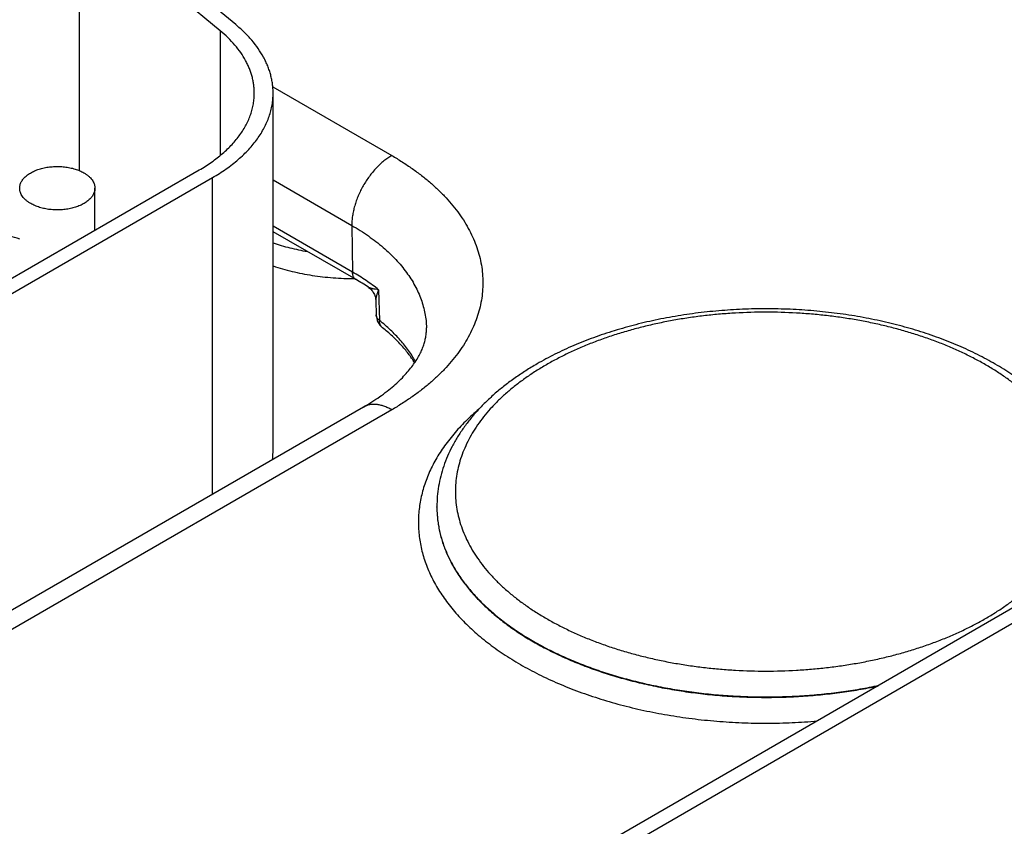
# Model space of a CAD drawing. Header units: inches. Extents: x 0 to 34, y 0 to 22.
# Tile 70 of 111: x 25.925 to 26.449, y 16.082 to 16.511. Entities that reach past the tile are written whole.
import ezdxf

# ---------------------------------------------------------------- set-up
doc = ezdxf.new("R2010")
doc.units = ezdxf.units.IN
doc.header["$LTSCALE"] = 1.87
doc.header["$MEASUREMENT"] = 0
doc.layers.get('0').update_dxf_attribs({"linetype": 'CONTINUOUS'})

msp = doc.modelspace()

# ---------------------------------------------------------------- linework, layer by layer
at = {"color": 7, "linetype": 'CONTINUOUS'}
for p, q in [((26.03999329, 16.5083491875), (25.9648604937, 16.5703032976)), ((25.9566689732, 16.5669915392), (25.9566689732, 16.4308211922)), ((26.0318017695, 16.505037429), (25.9566689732, 16.5669915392)), ((26.0318017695, 16.505037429), (26.0318017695, 16.4388189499)), ((26.0597203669, 16.4752936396), (26.1229682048, 16.4387751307)), ((26.0598865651, 16.2824987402), (26.0598865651, 16.4719198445)), ((25.7232534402, 16.2594097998), (26.0205972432, 16.4310923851)), ((25.730324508, 16.2553270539), (26.027668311, 16.4270096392)), ((26.027668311, 16.2587356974), (26.027668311, 16.4270096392)), ((26.0598865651, 16.4257833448), (26.1017582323, 16.4016071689)), ((25.9651108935, 16.3990552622), (25.9651108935, 16.4213978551)), ((26.1021362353, 16.3768202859), (26.0598865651, 16.401214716)), ((26.1017582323, 16.4016071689), (26.1021362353, 16.3768202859)), ((26.1040022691, 16.3728213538), (26.0598865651, 16.3982932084)), ((26.1159837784, 16.367461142), (26.1164304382, 16.351119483)), ((26.1145089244, 16.3616137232), (26.1147205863, 16.3540475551)), ((26.10796748, 16.3050994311), (25.7282511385, 16.0858559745)), ((26.1229682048, 16.3036131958), (25.7432518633, 16.0843697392)), ((26.1469988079, 16.2518486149), (26.1469988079, 16.2521057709)), ((26.4545813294, 16.1990887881), (26.1250695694, 16.0088328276)), ((26.4616523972, 16.1950060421), (26.1321406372, 16.0047500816))]:
    msp.add_line(p, q, dxfattribs=at)
msp.add_lwpolyline([(26.1105496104, 16.3687622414), (26.1106689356, 16.368681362), (26.1111572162, 16.3683192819), (26.1116212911, 16.3679230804), (26.1120582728, 16.3674947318), (26.1124655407, 16.3670364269), (26.1128407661, 16.3665505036), (26.1131818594, 16.3660394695), (26.1134869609, 16.3655060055), (26.1137544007, 16.3649530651), (26.113982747, 16.3643838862), (26.1141708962, 16.3638018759), (26.1143180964, 16.363210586), (26.1144239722, 16.362613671), (26.1144885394, 16.3620148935), (26.1145089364, 16.3616128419)], dxfattribs=at)
for centre, radius, start, end in [((26.0444324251, 16.2694256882), 0.1193282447, 56.3524011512, 60.0522572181), ((26.1237328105, 16.354299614), 0.0090157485, 181.602062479, 231.4196647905), ((26.0229835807, 16.2825060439), 0.0369029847, 351.5857897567, 359.9886670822)]:
    msp.add_arc(centre, radius, start, end, dxfattribs=at)
for points, knots in [([(26.0598865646, 16.4719198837), (26.0598865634, 16.4727284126), (26.059832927, 16.4743483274), (26.0595918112, 16.4767729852), (26.0591903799, 16.4791905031), (26.0586292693, 16.4815971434), (26.0579093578, 16.4839893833), (26.0570317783, 16.48636367), (26.0559978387, 16.488716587), (26.0543982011, 16.4918496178), (26.0520008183, 16.495700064), (26.0485573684, 16.5001328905), (26.0445414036, 16.504397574), (26.0415642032, 16.5070538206), (26.03999329, 16.5083491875)], [0, 0, 0, 0, 0.0565493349, 0.1132629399, 0.170302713, 0.2278259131, 0.2859831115, 0.3449163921, 0.4047578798, 0.4656286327, 0.5908368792, 0.7213163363, 0.8575923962, 1, 1, 1, 1]), ([(26.0498865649, 16.4719199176), (26.0498865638, 16.4726549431), (26.0498378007, 16.4741275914), (26.049618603, 16.4763318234), (26.0492536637, 16.4785295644), (26.0487435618, 16.4807174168), (26.0480890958, 16.4828921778), (26.0472912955, 16.4850506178), (26.0463513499, 16.4871896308), (26.0448971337, 16.4900378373), (26.0427176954, 16.4935382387), (26.0395872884, 16.4975680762), (26.0359364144, 16.5014450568), (26.0332298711, 16.5038598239), (26.0318017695, 16.505037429)], [0, 0, 0, 0, 0.0565493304, 0.1132629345, 0.170302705, 0.2278259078, 0.2859831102, 0.3449163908, 0.4047578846, 0.4656286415, 0.590836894, 0.7213163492, 0.8575923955, 1, 1, 1, 1]), ([(26.0205972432, 16.4310923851), (26.0217398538, 16.4317521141), (26.0239691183, 16.4331023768), (26.0271770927, 16.4352468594), (26.0301993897, 16.4374798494), (26.0330286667, 16.439796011), (26.0356581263, 16.4421898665), (26.038081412, 16.4446557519), (26.0402926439, 16.4471878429), (26.04228642, 16.4497801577), (26.0440578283, 16.4524265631), (26.0456024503, 16.4551207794), (26.0469163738, 16.4578563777), (26.0479962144, 16.4606267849), (26.0488391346, 16.4634252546), (26.049442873, 16.4662449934), (26.0498057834, 16.4690787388), (26.0498865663, 16.4709746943), (26.0498865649, 16.4719199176)], [0, 0, 0, 0, 0.0752336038, 0.1485598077, 0.2199569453, 0.2894200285, 0.3569633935, 0.4226218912, 0.4864523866, 0.5485351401, 0.6089749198, 0.6679017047, 0.7254708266, 0.7818623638, 0.8372795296, 0.8919460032, 0.9461021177, 1, 1, 1, 1]), ([(26.027668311, 16.4270096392), (26.0289251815, 16.4277353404), (26.0313773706, 16.4292206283), (26.0349061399, 16.4315795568), (26.0382306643, 16.4340358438), (26.0413428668, 16.4365836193), (26.0442352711, 16.4392168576), (26.0469008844, 16.4419293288), (26.0493332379, 16.4447146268), (26.051526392, 16.4475661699), (26.0534749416, 16.4504772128), (26.055174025, 16.4534408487), (26.0566193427, 16.4564500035), (26.0578071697, 16.4594974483), (26.0587343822, 16.4625757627), (26.0593984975, 16.4656774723), (26.0597977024, 16.4687945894), (26.0598865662, 16.4708801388), (26.0598865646, 16.4719198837)], [0, 0, 0, 0, 0.0752335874, 0.1485598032, 0.2199569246, 0.2894200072, 0.3569633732, 0.4226218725, 0.4864523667, 0.5485351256, 0.6089749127, 0.6679016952, 0.7254708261, 0.7818623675, 0.8372795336, 0.8919460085, 0.946102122, 1, 1, 1, 1]), ([(26.1229682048, 16.4387751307), (26.122249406, 16.4383601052), (26.1208159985, 16.4374464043), (26.1187379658, 16.4358815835), (26.1167014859, 16.4341055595), (26.1147265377, 16.43213578), (26.1128322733, 16.4299914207), (26.1110371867, 16.4276934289), (26.1093588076, 16.425264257), (26.1078135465, 16.4227276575), (26.1064165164, 16.4201084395), (26.1051813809, 16.417432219), (26.1041202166, 16.414725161), (26.1032433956, 16.4120137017), (26.1025594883, 16.4093243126), (26.1020751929, 16.4066830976), (26.1017952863, 16.4041159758), (26.1017456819, 16.4024301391), (26.1017582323, 16.4016071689)], [0, 0, 0, 0, 0.0559343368, 0.1144002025, 0.1751511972, 0.2378825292, 0.3022429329, 0.3678453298, 0.4342766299, 0.5011069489, 0.5678984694, 0.6342141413, 0.6996263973, 0.7637260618, 0.8261316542, 0.886499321, 0.9445336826, 1, 1, 1, 1]), ([(26.1229682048, 16.4387751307), (26.1248595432, 16.4376830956), (26.1285495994, 16.4354480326), (26.1338596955, 16.4318983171), (26.1388624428, 16.428202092), (26.1435456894, 16.4243681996), (26.1478981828, 16.4204057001), (26.1519094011, 16.4163239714), (26.1555696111, 16.4121326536), (26.1588698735, 16.4078416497), (26.1618020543, 16.4034611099), (26.1643588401, 16.3990014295), (26.1665337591, 16.3944732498), (26.1683212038, 16.3898874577), (26.1697164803, 16.3852551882), (26.1707158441, 16.3805878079), (26.1713165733, 16.3758968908), (26.1715170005, 16.3711941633), (26.1713165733, 16.3664914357), (26.1707158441, 16.3618005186), (26.1697164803, 16.3571331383), (26.1683212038, 16.3525008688), (26.1665337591, 16.3479150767), (26.1643588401, 16.343386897), (26.1618020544, 16.3389272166), (26.1588698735, 16.3345466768), (26.1555696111, 16.330255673), (26.1519094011, 16.3260643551), (26.1478981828, 16.3219826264), (26.1435456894, 16.3180201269), (26.1388624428, 16.3141862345), (26.1338596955, 16.3104900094), (26.1285495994, 16.3069402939), (26.1248595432, 16.3047052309), (26.1229682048, 16.3036131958)], [0, 0, 0, 0, 0.0376167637, 0.0742798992, 0.1099784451, 0.1447099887, 0.1784816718, 0.2113109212, 0.2432261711, 0.2742675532, 0.3044874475, 0.3339508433, 0.3627354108, 0.3909311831, 0.4186397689, 0.4459730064, 0.4730510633, 0.5, 0.5269489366, 0.5540269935, 0.5813602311, 0.6090688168, 0.6372645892, 0.6660491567, 0.6955125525, 0.7257324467, 0.7567738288, 0.7886890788, 0.8215183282, 0.8552900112, 0.8900215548, 0.9257201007, 0.9623832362, 1, 1, 1, 1]), ([(25.9251108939, 16.4213978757), (25.925110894, 16.4216816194), (25.9251475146, 16.4222528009), (25.9253116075, 16.4231024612), (25.9255837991, 16.4239422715), (25.9259622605, 16.4247673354), (25.9264445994, 16.425573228), (25.9270279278, 16.4263556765), (25.9277089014, 16.4271106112), (25.9284837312, 16.4278341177), (25.9293481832, 16.4285224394), (25.9302975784, 16.4291719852), (25.9313268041, 16.4297793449), (25.9324303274, 16.4303413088), (25.9336022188, 16.4308548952), (25.9348361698, 16.4313173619), (25.9361255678, 16.4317262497), (25.9379253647, 16.4322012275), (25.9402683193, 16.4326446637), (25.9431576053, 16.432932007), (25.9460887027, 16.4329732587), (25.9489989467, 16.4327675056), (25.9518261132, 16.4323191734), (25.9540885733, 16.4317448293), (25.9558034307, 16.4311690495), (25.9570174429, 16.4306892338), (25.9581671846, 16.43015923), (25.9588996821, 16.4297673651), (25.9592530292, 16.4295633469)], [0, 0, 0, 0, 0.0213273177, 0.0428829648, 0.0648833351, 0.0875228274, 0.1109667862, 0.1353477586, 0.1607645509, 0.1872833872, 0.2149401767, 0.2437434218, 0.2736772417, 0.3047043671, 0.3367688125, 0.3697984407, 0.4037072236, 0.4383973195, 0.5096637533, 0.5826673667, 0.6563779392, 0.7297341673, 0.8016902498, 0.8712632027, 0.9048892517, 0.9376060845, 0.9693318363, 1, 1, 1, 1]), ([(25.9592530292, 16.4295633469), (25.9597041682, 16.4293028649), (25.9605626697, 16.4287587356), (25.9617362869, 16.4278501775), (25.9627514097, 16.4268784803), (25.9635979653, 16.4258522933), (25.9642672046, 16.424780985), (25.9646746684, 16.4238496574), (25.9649013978, 16.4230967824), (25.9650221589, 16.4225328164), (25.9650947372, 16.4219660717), (25.9651108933, 16.4215868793), (25.9651108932, 16.4213978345)], [0, 0, 0, 0, 0.1485746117, 0.2894398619, 0.4226364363, 0.5485323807, 0.6678687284, 0.7817866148, 0.8372230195, 0.8919084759, 0.9460834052, 1, 1, 1, 1]), ([(25.9309687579, 16.4132323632), (25.9305176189, 16.4134928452), (25.9296591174, 16.4140369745), (25.9284855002, 16.4149455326), (25.9274703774, 16.4159172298), (25.9266238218, 16.4169434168), (25.9259545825, 16.4180147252), (25.9255471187, 16.4189460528), (25.9253203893, 16.4196989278), (25.9251996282, 16.4202628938), (25.9251270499, 16.4208296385), (25.9251108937, 16.4212088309), (25.9251108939, 16.4213978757)], [0, 0, 0, 0, 0.1485746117, 0.2894398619, 0.4226364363, 0.5485323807, 0.6678687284, 0.7817866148, 0.8372230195, 0.8919084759, 0.9460834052, 1, 1, 1, 1]), ([(25.9651108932, 16.4213978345), (25.9651108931, 16.4211140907), (25.9650742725, 16.4205429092), (25.9649101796, 16.419693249), (25.964637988, 16.4188534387), (25.9642595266, 16.4180283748), (25.9637771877, 16.4172224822), (25.9631938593, 16.4164400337), (25.9625128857, 16.415685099), (25.9617380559, 16.4149615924), (25.9608736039, 16.4142732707), (25.9599242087, 16.4136237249), (25.958894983, 16.4130163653), (25.9577914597, 16.4124544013), (25.9566195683, 16.4119408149), (25.9553856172, 16.4114783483), (25.9540962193, 16.4110694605), (25.9522964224, 16.4105944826), (25.9499534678, 16.4101510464), (25.9470641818, 16.4098637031), (25.9441330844, 16.4098224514), (25.9412228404, 16.4100282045), (25.9383956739, 16.4104765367), (25.9361332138, 16.4110508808), (25.9344183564, 16.4116266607), (25.9332043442, 16.4121064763), (25.9320546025, 16.4126364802), (25.931322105, 16.413028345), (25.9309687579, 16.4132323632)], [0, 0, 0, 0, 0.0213273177, 0.0428829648, 0.0648833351, 0.0875228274, 0.1109667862, 0.1353477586, 0.1607645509, 0.1872833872, 0.2149401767, 0.2437434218, 0.2736772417, 0.3047043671, 0.3367688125, 0.3697984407, 0.4037072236, 0.4383973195, 0.5096637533, 0.5826673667, 0.6563779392, 0.7297341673, 0.8016902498, 0.8712632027, 0.9048892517, 0.9376060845, 0.9693318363, 1, 1, 1, 1]), ([(25.9251195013, 16.3943335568), (25.9233229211, 16.3949383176), (25.9196682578, 16.3960810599), (25.9140720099, 16.3975811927), (25.9083262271, 16.3988793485), (25.9024528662, 16.3999705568), (25.8964742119, 16.4008506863), (25.8904129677, 16.4015163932), (25.8842922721, 16.4019651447), (25.8801920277, 16.4021183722), (25.878137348, 16.4021585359)], [0, 0, 0, 0, 0.1189522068, 0.2401975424, 0.3634722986, 0.4884953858, 0.6149712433, 0.7425925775, 0.8710430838, 1, 1, 1, 1]), ([(26.1017582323, 16.4016071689), (26.1032828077, 16.4007268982), (26.1062584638, 16.3989258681), (26.1105436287, 16.3960678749), (26.1145852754, 16.3930934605), (26.1183738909, 16.3900095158), (26.1219006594, 16.3868231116), (26.125157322, 16.3835415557), (26.1281362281, 16.3801723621), (26.1308303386, 16.3767232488), (26.1332332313, 16.3732021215), (26.135339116, 16.3696170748), (26.1371428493, 16.3659763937), (26.1386399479, 16.3622885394), (26.1398266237, 16.3585621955), (26.1406998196, 16.3548061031), (26.141257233, 16.3510296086), (26.1414175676, 16.3485001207), (26.1414445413, 16.3472385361)], [0, 0, 0, 0, 0.0750824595, 0.1482921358, 0.2196076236, 0.2890234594, 0.3565524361, 0.4222267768, 0.4860995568, 0.5482460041, 0.608764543, 0.6677775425, 0.7254315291, 0.7818967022, 0.8373656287, 0.8920509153, 0.9461818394, 1, 1, 1, 1]), ([(26.0598784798, 16.3923146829), (26.0613296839, 16.3918327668), (26.0642774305, 16.3909184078), (26.0703297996, 16.3892895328), (26.0749709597, 16.3883118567), (26.0781047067, 16.3877630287)], [0, 0, 0, 0, 0.244006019, 0.4923311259, 1, 1, 1, 1]), ([(26.0598784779, 16.3800676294), (26.0615304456, 16.3795190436), (26.0648925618, 16.3784862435), (26.0700428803, 16.3771426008), (26.075332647, 16.3759935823), (26.0807397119, 16.375044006), (26.0862415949, 16.3742978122), (26.0918154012, 16.3737581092), (26.0974378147, 16.3734271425), (26.1012010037, 16.3733466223), (26.1030853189, 16.3733414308)], [0, 0, 0, 0, 0.1189381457, 0.2402329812, 0.3635928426, 0.4887068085, 0.6152481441, 0.7428775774, 0.8712464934, 1, 1, 1, 1]), ([(26.1040022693, 16.3728213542), (26.1038577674, 16.3729047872), (26.1035797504, 16.3730979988), (26.1032110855, 16.3734568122), (26.102892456, 16.3738818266), (26.1026267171, 16.3743684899), (26.1024158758, 16.3749120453), (26.1022615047, 16.3755074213), (26.1021647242, 16.3761491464), (26.1021397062, 16.3765926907), (26.1021362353, 16.3768202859)], [0, 0, 0, 0, 0.1085274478, 0.2190128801, 0.3332446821, 0.4527140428, 0.5785476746, 0.7114953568, 0.8519515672, 1, 1, 1, 1]), ([(26.1159837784, 16.367461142), (26.1138468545, 16.3691585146), (26.1093380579, 16.3724482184), (26.1046009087, 16.3753972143), (26.1021362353, 16.3768202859)], [0, 0, 0, 0, 0.48950753, 1, 1, 1, 1]), ([(26.1159837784, 16.367461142), (26.11542747, 16.3675162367), (26.1146134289, 16.3676134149), (26.1135619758, 16.3677877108), (26.1128388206, 16.3679331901), (26.1122691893, 16.368073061), (26.1118423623, 16.3681974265), (26.1115446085, 16.368294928), (26.1112647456, 16.3683988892), (26.1110046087, 16.3685097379), (26.1107664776, 16.3686282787), (26.1106188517, 16.3687161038), (26.1105499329, 16.3687620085)], [0, 0, 0, 0, 0.2980549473, 0.4368396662, 0.5681616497, 0.6912550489, 0.7494260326, 0.8051600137, 0.858265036, 0.9085546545, 0.9558501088, 1, 1, 1, 1]), ([(26.1159837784, 16.367461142), (26.1157587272, 16.3669329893), (26.1154495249, 16.3661450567), (26.1151034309, 16.3650943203), (26.1148888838, 16.3643433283), (26.1147169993, 16.3636173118), (26.1145911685, 16.3629196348), (26.1145158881, 16.3622548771), (26.1145030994, 16.3618222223), (26.1145089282, 16.361613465)], [0, 0, 0, 0, 0.2837329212, 0.4179034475, 0.5466332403, 0.6696164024, 0.7864888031, 0.8967877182, 1, 1, 1, 1]), ([(26.1164304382, 16.351119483), (26.1161735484, 16.3513192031), (26.115817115, 16.351642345), (26.1154197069, 16.3521246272), (26.11517621, 16.3524917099), (26.1149825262, 16.3528697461), (26.1148399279, 16.3532566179), (26.1147494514, 16.3536498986), (26.1147242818, 16.3539154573), (26.1147205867, 16.3540475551)], [0, 0, 0, 0, 0.2787120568, 0.4092871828, 0.5345595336, 0.6552577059, 0.7723067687, 0.8868085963, 1, 1, 1, 1]), ([(26.4969988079, 16.2521057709), (26.4969988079, 16.2534589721), (26.4969139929, 16.2561683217), (26.4965329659, 16.2602212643), (26.4958996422, 16.2642558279), (26.4950165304, 16.2682630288), (26.4938869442, 16.2722347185), (26.4925148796, 16.2761633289), (26.4909048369, 16.2800420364), (26.4890617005, 16.2838647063), (26.4869904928, 16.2876259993), (26.4839106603, 16.2925868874), (26.4794989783, 16.2986163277), (26.4734156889, 16.3054840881), (26.4665468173, 16.3120131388), (26.4589341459, 16.3181814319), (26.4506193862, 16.3239688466), (26.4416457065, 16.3293555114), (26.4320583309, 16.334321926), (26.4219050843, 16.3388490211), (26.4112366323, 16.3429184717), (26.4001065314, 16.3465130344), (26.3885711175, 16.3496168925), (26.3766892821, 16.352215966), (26.3645221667, 16.3542981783), (26.3521328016, 16.3558536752), (26.3395857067, 16.3568749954), (26.3269464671, 16.3573571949), (26.3142812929, 16.3572979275), (26.3016565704, 16.3566974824), (26.2891384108, 16.3555587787), (26.2767922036, 16.3538873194), (26.2646821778, 16.3516911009), (26.2528709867, 16.3489804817), (26.241419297, 16.3457679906), (26.2303855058, 16.3420681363), (26.2198252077, 16.3378969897), (26.2097918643, 16.3332723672), (26.2033885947, 16.3298462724), (26.200293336, 16.3280591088)], [0, 0, 0, 0, 0.0115903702, 0.0231994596, 0.0348457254, 0.046547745, 0.0583238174, 0.0701919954, 0.0821699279, 0.0942747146, 0.1065227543, 0.1189295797, 0.1442689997, 0.1704027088, 0.1974100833, 0.2253466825, 0.2542438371, 0.2841093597, 0.3149290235, 0.3466684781, 0.3792753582, 0.4126814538, 0.4468048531, 0.4815520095, 0.5168197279, 0.5524970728, 0.5884672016, 0.6246091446, 0.6607995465, 0.6969143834, 0.7328306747, 0.7684282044, 0.8035912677, 0.8382104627, 0.8721845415, 0.9054223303, 0.937844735, 0.9693868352, 1, 1, 1, 1]), ([(26.4387827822, 16.1927122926), (26.4406698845, 16.1938018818), (26.4443516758, 16.1960319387), (26.4496498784, 16.1995737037), (26.4546414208, 16.2032616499), (26.4593141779, 16.2070869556), (26.4636569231, 16.2110405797), (26.4676591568, 16.2151131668), (26.4713111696, 16.2192950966), (26.4746040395, 16.2235764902), (26.4775296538, 16.2279472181), (26.4800807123, 16.2323969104), (26.4822507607, 16.2369149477), (26.4840342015, 16.241490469), (26.4854263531, 16.2461123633), (26.4864234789, 16.2507692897), (26.4870228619, 16.2554497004), (26.4872228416, 16.260141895), (26.4870228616, 16.2648340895), (26.48642348, 16.2695145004), (26.4854263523, 16.2741714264), (26.4840342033, 16.2787933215), (26.4822507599, 16.2833688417), (26.4800807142, 16.2878868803), (26.4775296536, 16.2923365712), (26.4746040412, 16.2967073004), (26.4713111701, 16.3009886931), (26.4676591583, 16.3051706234), (26.4636569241, 16.3092432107), (26.4593141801, 16.3131968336), (26.4546414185, 16.3170221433), (26.4496498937, 16.3207100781), (26.4443516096, 16.3242518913), (26.4387592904, 16.3276391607), (26.4328863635, 16.3308638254), (26.4267469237, 16.3339181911), (26.4203557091, 16.3367949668), (26.4137280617, 16.3394872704), (26.4068798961, 16.3419886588), (26.3998276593, 16.3442931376), (26.3925882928, 16.3463951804), (26.3851791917, 16.3482897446), (26.3776181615, 16.3499722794), (26.3699233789, 16.351438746), (26.3621133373, 16.3526856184), (26.3542068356, 16.3537098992), (26.3462228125, 16.3545091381), (26.3354862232, 16.3552730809), (26.3219988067, 16.355654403), (26.3085113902, 16.3552730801), (26.2977748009, 16.3545091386), (26.2897907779, 16.3537098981), (26.281884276, 16.352685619), (26.2740742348, 16.3514387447), (26.2663794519, 16.3499722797), (26.2588184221, 16.3482897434), (26.2514093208, 16.3463951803), (26.2441699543, 16.3442931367), (26.2371177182, 16.3419886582), (26.2302695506, 16.3394872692), (26.2236419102, 16.3367949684), (26.2172506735, 16.333918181), (26.2111113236, 16.330863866), (26.2071488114, 16.3286881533), (26.2052148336, 16.3275714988)], [0, 0, 0, 0, 0.015693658, 0.0309894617, 0.045882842, 0.06037279, 0.0744622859, 0.0881585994, 0.1014735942, 0.1144240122, 0.1270317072, 0.1393237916, 0.1513326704, 0.1630959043, 0.1746558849, 0.1860592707, 0.1973561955, 0.2085992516, 0.2198423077, 0.2311392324, 0.2425426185, 0.2541025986, 0.265865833, 0.277874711, 0.290166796, 0.3027744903, 0.3157249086, 0.3290399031, 0.3427362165, 0.3568257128, 0.3713156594, 0.3862090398, 0.4015048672, 0.4171985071, 0.4332819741, 0.449744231, 0.4665714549, 0.483747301, 0.5012531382, 0.5190682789, 0.5371701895, 0.5555346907, 0.57413615, 0.5929476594, 0.6119412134, 0.6310878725, 0.6503579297, 0.6697210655, 0.7085992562, 0.7474774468, 0.7668405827, 0.7861106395, 0.805257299, 0.8242508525, 0.8430623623, 0.861663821, 0.8800283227, 0.898130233, 0.9159453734, 0.9334512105, 0.9506270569, 0.967454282, 0.9839165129, 1, 1, 1, 1]), ([(26.1181104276, 16.3472517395), (26.1179792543, 16.3473563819), (26.1177289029, 16.3475837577), (26.1173973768, 16.3479721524), (26.1171113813, 16.3484056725), (26.1168729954, 16.3488809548), (26.1166837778, 16.3493945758), (26.11649547, 16.3501379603), (26.1164373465, 16.350723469), (26.1164304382, 16.351119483)], [0, 0, 0, 0, 0.1155881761, 0.2322204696, 0.3508844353, 0.4724623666, 0.5976957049, 0.7271645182, 1, 1, 1, 1]), ([(26.1356403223, 16.3293160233), (26.135086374, 16.3302986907), (26.1339099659, 16.3322527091), (26.131293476, 16.3361071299), (26.1283122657, 16.3398277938), (26.1250085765, 16.3433995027), (26.1213866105, 16.346972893), (26.1184629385, 16.3494980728), (26.1164304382, 16.351119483)], [0, 0, 0, 0, 0.1157749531, 0.2339375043, 0.4779509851, 0.6041180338, 0.7331538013, 1, 1, 1, 1]), ([(26.10796748, 16.3050994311), (26.1094831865, 16.3059745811), (26.112415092, 16.307749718), (26.1165938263, 16.3105424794), (26.1204489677, 16.3133913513), (26.123969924, 16.3162763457), (26.1271489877, 16.319176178), (26.1299818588, 16.3220686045), (26.1324684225, 16.32493112), (26.1346133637, 16.3277420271), (26.1364266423, 16.3304817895), (26.1379234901, 16.3331347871), (26.1391238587, 16.3356911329), (26.14005102, 16.3381484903), (26.1407294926, 16.3405130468), (26.1411104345, 16.3424384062), (26.1413074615, 16.3439403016), (26.1414356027, 16.3454080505), (26.1414601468, 16.346508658), (26.1414445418, 16.3472385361)], [0, 0, 0, 0, 0.0933991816, 0.1828339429, 0.2681224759, 0.349102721, 0.4256393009, 0.4976330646, 0.5650335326, 0.6278533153, 0.6861856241, 0.7402210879, 0.7902649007, 0.8367479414, 0.8802303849, 0.9213938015, 0.9413488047, 0.9610415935, 1, 1, 1, 1]), ([(26.1351811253, 16.3286172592), (26.1341539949, 16.3302738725), (26.131866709, 16.333572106), (26.1285958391, 16.3374644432), (26.125676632, 16.340524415), (26.1224706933, 16.3436209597), (26.1198970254, 16.3458264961), (26.1181104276, 16.3472517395)], [0, 0, 0, 0, 0.2303284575, 0.4734240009, 0.599988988, 0.7299385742, 1, 1, 1, 1]), ([(26.200293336, 16.3280591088), (26.1982620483, 16.3268862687), (26.1942926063, 16.324480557), (26.1885714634, 16.3206500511), (26.1831616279, 16.31664317), (26.1780762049, 16.3124662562), (26.1733278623, 16.3081256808), (26.1689291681, 16.3036280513), (26.1648926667, 16.2989803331), (26.1612310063, 16.2941900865), (26.1579569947, 16.2892657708), (26.1550835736, 16.2842171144), (26.1526236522, 16.2790555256), (26.1505897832, 16.2737944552), (26.1489936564, 16.2684497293), (26.1478454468, 16.2630393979), (26.1471531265, 16.2575843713), (26.1469988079, 16.2539295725), (26.1469988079, 16.2521057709)], [0, 0, 0, 0, 0.0723961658, 0.1432073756, 0.2124359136, 0.280100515, 0.3462377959, 0.4109024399, 0.4741671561, 0.5361221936, 0.5968743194, 0.65654527, 0.7152696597, 0.773192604, 0.8304671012, 0.8872516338, 0.9437081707, 1, 1, 1, 1]), ([(26.2052148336, 16.3275714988), (26.2033277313, 16.3264819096), (26.19964594, 16.3242518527), (26.1943477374, 16.3207100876), (26.1893561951, 16.3170221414), (26.1846834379, 16.3131968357), (26.1803406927, 16.3092432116), (26.176338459, 16.3051706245), (26.1726864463, 16.3009886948), (26.1693935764, 16.2967073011), (26.166467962, 16.2923365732), (26.1639169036, 16.2878868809), (26.1617468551, 16.2833688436), (26.1599634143, 16.2787933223), (26.1585712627, 16.2741714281), (26.1575741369, 16.2695145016), (26.1569747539, 16.264834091), (26.1567747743, 16.2601418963), (26.1569747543, 16.2554497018), (26.1575741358, 16.2507692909), (26.1585712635, 16.246112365), (26.1599634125, 16.2414904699), (26.1617468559, 16.2369149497), (26.1639169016, 16.2323969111), (26.1664679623, 16.2279472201), (26.1693935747, 16.2235764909), (26.1726864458, 16.2192950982), (26.1763384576, 16.2151131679), (26.1803406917, 16.2110405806), (26.1846834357, 16.2070869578), (26.1893561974, 16.2032616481), (26.1943477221, 16.1995737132), (26.1996460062, 16.1960319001), (26.2052383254, 16.1926446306), (26.2111112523, 16.1894199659), (26.2172506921, 16.1863656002), (26.2236419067, 16.1834888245), (26.2302695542, 16.1807965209), (26.2371177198, 16.1782951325), (26.2441699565, 16.1759906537), (26.251409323, 16.1738886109), (26.2588184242, 16.1719940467), (26.2663794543, 16.170311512), (26.2740742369, 16.1688450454), (26.2818842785, 16.1675981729), (26.2897907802, 16.1665738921), (26.2977748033, 16.1657746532), (26.3085113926, 16.1650107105), (26.3219988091, 16.1646293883), (26.3354862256, 16.1650107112), (26.346222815, 16.1657746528), (26.3542068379, 16.1665738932), (26.3621133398, 16.1675981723), (26.3699233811, 16.1688450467), (26.3776181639, 16.1703115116), (26.3851791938, 16.1719940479), (26.3925882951, 16.173888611), (26.3998276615, 16.1759906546), (26.4068798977, 16.1782951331), (26.4137280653, 16.1807965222), (26.4203557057, 16.183488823), (26.4267469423, 16.1863656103), (26.4328862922, 16.1894199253), (26.4368488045, 16.191595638), (26.4387827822, 16.1927122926)], [0, 0, 0, 0, 0.015693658, 0.0309894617, 0.045882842, 0.06037279, 0.0744622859, 0.0881585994, 0.1014735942, 0.1144240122, 0.1270317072, 0.1393237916, 0.1513326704, 0.1630959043, 0.1746558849, 0.1860592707, 0.1973561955, 0.2085992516, 0.2198423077, 0.2311392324, 0.2425426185, 0.2541025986, 0.265865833, 0.277874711, 0.290166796, 0.3027744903, 0.3157249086, 0.3290399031, 0.3427362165, 0.3568257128, 0.3713156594, 0.3862090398, 0.4015048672, 0.4171985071, 0.4332819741, 0.449744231, 0.4665714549, 0.483747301, 0.5012531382, 0.5190682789, 0.5371701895, 0.5555346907, 0.57413615, 0.5929476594, 0.6119412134, 0.6310878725, 0.6503579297, 0.6697210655, 0.7085992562, 0.7474774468, 0.7668405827, 0.7861106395, 0.805257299, 0.8242508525, 0.8430623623, 0.861663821, 0.8800283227, 0.898130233, 0.9159453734, 0.9334512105, 0.9506270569, 0.967454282, 0.9839165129, 1, 1, 1, 1]), ([(26.1229682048, 16.3036131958), (26.1222914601, 16.3040039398), (26.1209407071, 16.3047111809), (26.1188802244, 16.3055545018), (26.1168565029, 16.306144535), (26.1148887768, 16.3064747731), (26.1132913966, 16.3065302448), (26.112066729, 16.3064372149), (26.111184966, 16.3063022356), (26.1103314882, 16.3061014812), (26.1095083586, 16.30583539), (26.1087177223, 16.3055046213), (26.1082130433, 16.3052412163), (26.1079674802, 16.3050994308)], [0, 0, 0, 0, 0.1485684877, 0.2894269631, 0.4226152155, 0.5485014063, 0.667826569, 0.7254095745, 0.7818142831, 0.8372440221, 0.8919226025, 0.9460905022, 1, 1, 1, 1]), ([(26.1693804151, 16.3040226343), (26.1669145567, 16.3019389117), (26.163367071, 16.2987057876), (26.1589687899, 16.2941575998), (26.1549426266, 16.2896152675), (26.1512996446, 16.2849022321), (26.1480857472, 16.2800361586), (26.145926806, 16.2763740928), (26.1439989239, 16.2726689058), (26.1423046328, 16.2689253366), (26.1408462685, 16.2651483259), (26.1396258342, 16.2613428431), (26.1386450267, 16.2575139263), (26.1379052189, 16.2536666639), (26.1374074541, 16.2498061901), (26.1371524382, 16.2459376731), (26.1371405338, 16.2420663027), (26.137371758, 16.2381972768), (26.1378457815, 16.2343357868), (26.1385619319, 16.2304870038), (26.1395191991, 16.2266560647), (26.1407162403, 16.2228480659), (26.1421513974, 16.2190680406), (26.1438226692, 16.2153210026), (26.1457278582, 16.2116117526), (26.148603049, 16.206677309), (26.1519193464, 16.2018826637), (26.1556307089, 16.1972500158), (26.1586606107, 16.1938014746), (26.161904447, 16.1904189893), (26.1653580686, 16.1871067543), (26.1690169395, 16.1838690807), (26.17421485, 16.1796145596), (26.1812099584, 16.1745139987), (26.1902547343, 16.1688188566), (26.1999872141, 16.1635169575), (26.2103563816, 16.1586357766), (26.2213083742, 16.154200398), (26.2327861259, 16.1502337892), (26.2447298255, 16.1467565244), (26.2570771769, 16.1437866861), (26.2697637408, 16.141339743), (26.2827232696, 16.1394284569), (26.29588807, 16.1380628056), (26.3091893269, 16.1372499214), (26.322557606, 16.1369940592), (26.3359227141, 16.1372965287), (26.344811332, 16.1378711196), (26.349238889, 16.1382520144)], [0, 0, 0, 0, 0.0292703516, 0.0434564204, 0.0573499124, 0.0842902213, 0.0973691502, 0.1102048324, 0.1228150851, 0.1352199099, 0.1474414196, 0.1595037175, 0.1714327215, 0.1832559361, 0.1950021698, 0.2067012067, 0.2183834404, 0.2300794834, 0.2418197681, 0.253634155, 0.2655515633, 0.2775996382, 0.2898044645, 0.3021903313, 0.3147795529, 0.3275923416, 0.3539505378, 0.3675333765, 0.3813986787, 0.3955557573, 0.4100118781, 0.4247723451, 0.4398405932, 0.4709005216, 0.5031909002, 0.5366817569, 0.5713223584, 0.6070438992, 0.6437619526, 0.6813786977, 0.719784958, 0.7588620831, 0.7984837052, 0.8385173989, 0.8788262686, 0.9192704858, 0.9597087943, 1, 1, 1, 1]), ([(26.1469988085, 16.2521057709), (26.1469988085, 16.2510946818), (26.1470514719, 16.2490702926), (26.1472883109, 16.2460377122), (26.147682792, 16.2430105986), (26.1482345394, 16.239991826), (26.1489430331, 16.2369841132), (26.149807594, 16.2339902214), (26.1508274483, 16.2310128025), (26.1524027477, 16.2270438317), (26.1547665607, 16.2221300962), (26.1581875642, 16.2163835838), (26.1621982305, 16.2107686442), (26.1667833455, 16.2053054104), (26.1719260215, 16.2000128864), (26.1776075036, 16.1949096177), (26.1838072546, 16.1900134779), (26.1905029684, 16.1853416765), (26.1976706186, 16.1809106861), (26.2052845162, 16.1767361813), (26.213317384, 16.1728329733), (26.2217404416, 16.1692149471), (26.2305235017, 16.1658950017), (26.2396350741, 16.1628849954), (26.2490424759, 16.1601956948), (26.2587119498, 16.1578367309), (26.2686087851, 16.1558165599), (26.2786974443, 16.1541424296), (26.2889416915, 16.1528203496), (26.2993047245, 16.1518550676), (26.3097493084, 16.1512500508), (26.3202379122, 16.1510074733), (26.3307328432, 16.1511282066), (26.3411963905, 16.1516118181), (26.3515909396, 16.1524565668), (26.3618791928, 16.1536594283), (26.3720239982, 16.155216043), (26.3787114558, 16.1564943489), (26.3820222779, 16.1571923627)], [0, 0, 0, 0, 0.0107896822, 0.0215987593, 0.032446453, 0.0433516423, 0.0543327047, 0.06540737, 0.0765925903, 0.0879044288, 0.1109612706, 0.1346920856, 0.1591864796, 0.1845154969, 0.2107319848, 0.2378714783, 0.2659533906, 0.2949823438, 0.3249495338, 0.3558340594, 0.3876041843, 0.4202185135, 0.4536270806, 0.4877723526, 0.5225901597, 0.5580105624, 0.5939586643, 0.6303553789, 0.6671181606, 0.7041617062, 0.7413986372, 0.7787401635, 0.8160967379, 0.8533787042, 0.8904969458, 0.9273635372, 0.9638924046, 1, 1, 1, 1]), ([(26.1469988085, 16.2518486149), (26.1469988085, 16.2508396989), (26.1470512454, 16.2488196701), (26.1472870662, 16.2457936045), (26.1476798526, 16.24277297), (26.1482292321, 16.2397606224), (26.1489346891, 16.236759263), (26.1497955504, 16.2337716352), (26.1508110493, 16.230800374), (26.1523796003, 16.2268395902), (26.1547333, 16.221935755), (26.1581398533, 16.2162001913), (26.1621337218, 16.2105953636), (26.1666998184, 16.2051412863), (26.1718213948, 16.1998568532), (26.1774798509, 16.1947605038), (26.1836548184, 16.1898700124), (26.1903241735, 16.1852024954), (26.1974640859, 16.1807743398), (26.2050490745, 16.1766011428), (26.2130520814, 16.1726976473), (26.2214445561, 16.1690776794), (26.2301965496, 16.1657540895), (26.2392768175, 16.1627386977), (26.248652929, 16.1600422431), (26.2582913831, 16.1576743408), (26.2681577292, 16.1556434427), (26.2782166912, 16.1539568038), (26.2884322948, 16.1526204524), (26.2987679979, 16.1516391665), (26.3091868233, 16.1510164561), (26.3196514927, 16.1507545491), (26.3301245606, 16.1508543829), (26.3405685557, 16.151315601), (26.3509460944, 16.1521365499), (26.361220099, 16.1533143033), (26.3713536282, 16.1548446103), (26.3780350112, 16.1561044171), (26.3813433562, 16.1567929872)], [0, 0, 0, 0, 0.0107931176, 0.0216055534, 0.0324564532, 0.0433646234, 0.054348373, 0.0654253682, 0.0766125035, 0.0879257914, 0.1109839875, 0.1347138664, 0.1592048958, 0.1845280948, 0.2107363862, 0.2378654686, 0.2659349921, 0.2949498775, 0.3249016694, 0.3557698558, 0.3875231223, 0.4201205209, 0.4535125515, 0.48764216, 0.5224456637, 0.5578536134, 0.5937916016, 0.630181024, 0.6669398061, 0.7039831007, 0.7412239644, 0.7785740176, 0.8159440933, 0.8532448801, 0.8903875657, 0.9272844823, 0.9638497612, 1, 1, 1, 1])]:
    msp.add_open_spline(points, degree=3, knots=knots, dxfattribs=at)

doc.saveas('drawing.dxf')
